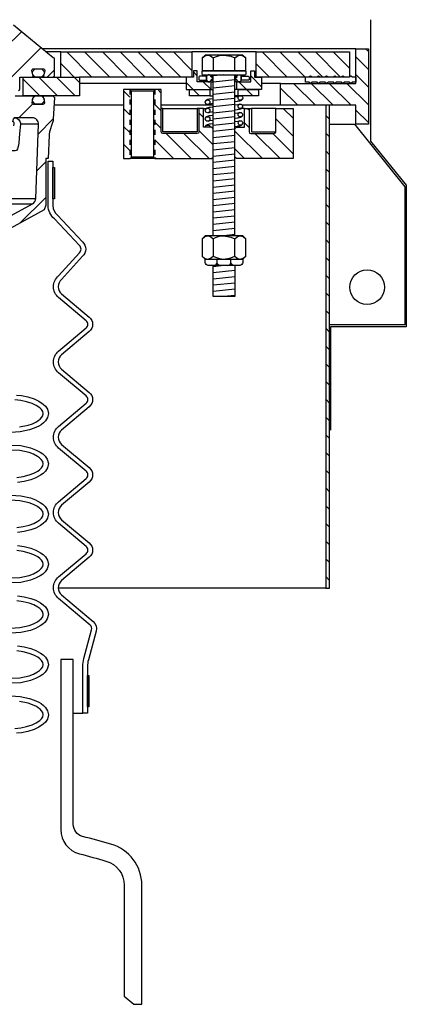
# Model space of a CAD drawing. Extents: x -285 to 5863, y 308 to 3178.
# Tile 109 of 256: x 188.46 to 196.15, y 963.65 to 983.27. Entities that reach past the tile are written whole.
import ezdxf

# ---------------------------------------------------------------- set-up
doc = ezdxf.new("R2010")
doc.units = 0
doc.header["$MEASUREMENT"] = 0
doc.linetypes.add('HIDDEN5', pattern=[0.05, 0.025, -0.025])
doc.layers.get('DEFPOINTS').update_dxf_attribs({"linetype": 'CONTINUOUS'})
for name, color, linetype in [('FRP-SUMP', 2, 'CONTINUOUS'), ('MULTI-PORT-MANHOLE', 2, 'CONTINUOUS'), ('MULTI-PORT-MANHOLE-HATCH', 252, 'CONTINUOUS'), ('MULTI-PORT-SHROUD', 1, 'CONTINUOUS'), ('MULTI-PORT-SPILL-BUCKET', 1, 'CONTINUOUS'), ('MULTI-PORT-SPILL-BUCKET-HATCH', 7, 'CONTINUOUS'), ('MULTI-PORT-SPILL-BUCKET-MANHOLE', 2, 'CONTINUOUS'), ('MULTI-PORT-SPILL-BUCKET-MANHOLE-HATCH', 7, 'CONTINUOUS'), ('MULTI-PORT-SPILL-BUCKET-SHROUD', 1, 'CONTINUOUS')]:
    doc.layers.add(name, color=color, linetype=linetype)
pattern_1 = [(135, (8155.78847, -194.83305), (0.176776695, 0.176776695), [])]

msp = doc.modelspace()

# ---------------------------------------------------------------- hatches: boundary and pattern name
at = {"layer": 'MULTI-PORT-MANHOLE-HATCH', "linetype": 'Continuous'}
h = msp.add_hatch(dxfattribs=at)
h.set_pattern_fill('LINE', color=256, scale=2, angle=45, style=0)
h.set_pattern_definition(pattern_1)
h.paths.add_polyline_path([(195.14856, 981.19152), (195.14856, 981.56652), (193.64856, 981.56652), (193.64856, 982.00402), (195.14856, 982.00402), (195.14856, 982.69152), (195.39856, 982.69152), (195.39856, 981.19152)])
h = msp.add_hatch(dxfattribs=at)
h.set_pattern_fill('LINE', color=256, scale=2, angle=45, style=0)
h.set_pattern_definition(pattern_1)
h.paths.add_polyline_path([(188.52356, 981.75402), (188.52356, 982.12902), (189.27356, 982.12902), (189.27356, 982.62902), (191.88293, 982.62902), (191.88293, 982.12902), (189.64856, 982.12902), (189.64856, 981.75402)])
h = msp.add_hatch(dxfattribs=at)
h.set_pattern_fill('LINE', color=256, scale=2, angle=45, style=0)
h.set_pattern_definition(pattern_1)
h.paths.add_polyline_path([(193.16418, 982.62902), (195.02356, 982.62902), (195.02356, 982.12902), (193.16418, 982.12902)])
h = msp.add_hatch(dxfattribs=at)
h.set_pattern_fill('LINE', color=256, scale=2, angle=45, style=0)
h.set_pattern_definition(pattern_1)
h.paths.add_polyline_path([(192.78137, 982.03527), (193.05481, 982.03527), (193.05481, 982.25402), (193.13293, 982.25402), (193.13293, 982.12902), (193.27356, 982.12902), (193.27356, 981.87902), (192.78137, 981.87902)])
h.paths.add_polyline_path([(191.77356, 982.12902), (191.91418, 982.12902), (191.91418, 982.25402), (191.99231, 982.25402), (191.99231, 982.03527), (192.26574, 982.03527), (192.26574, 981.87902), (191.77356, 981.87902)])
h.paths.add_polyline_path([(191.83606, 981.87902), (192.24231, 981.87902), (192.24231, 981.75402), (191.83606, 981.75402)])
h.paths.add_polyline_path([(192.80481, 981.87902), (193.21106, 981.87902), (193.21106, 981.75402), (192.80481, 981.75402)])
h = msp.add_hatch(dxfattribs=at)
h.set_pattern_fill('LINE', color=256, scale=2, angle=45, style=0)
h.set_pattern_definition(pattern_1)
h.paths.add_polyline_path([(191.14856, 981.87902), (191.27356, 981.87902), (191.27356, 981.03527, 0.41421356), (191.30481, 981.00402), (191.99231, 981.00402, 0.41421356), (192.02356, 981.03527), (192.02356, 981.50402), (192.11731, 981.50402), (192.11731, 981.12902), (192.27356, 981.12902), (192.30481, 981.09777), (192.30481, 980.53527), (192.27356, 980.50402), (191.14856, 980.50402)])
h.paths.add_polyline_path([(190.52356, 981.87902), (190.64856, 981.87902), (190.64856, 980.50402), (190.52356, 980.50402)])
h = msp.add_hatch(dxfattribs=at)
h.set_pattern_fill('LINE', color=256, scale=2, angle=45, style=0)
h.set_pattern_definition(pattern_1)
h.paths.add_polyline_path([(192.74231, 981.09777), (192.77356, 981.12902), (192.92981, 981.12902), (192.92981, 981.50402), (193.02356, 981.50402), (193.02356, 981.03527, 0.41421356), (193.05481, 981.00402), (193.49728, 981.00402), (193.52604, 981.00821), (193.5471, 981.01964), (193.55481, 981.03527), (193.55481, 981.50402), (193.89856, 981.50402), (193.89856, 980.50402), (192.77356, 980.50402), (192.74231, 980.53527)])
h = msp.add_hatch(dxfattribs=at)
h.set_pattern_fill('LINE', color=256, scale=2, angle=45, style=0)
h.set_pattern_definition(pattern_1)
h.paths.add_polyline_path([(194.54886, 971.94152), (194.62356, 971.94152), (194.62356, 981.56652), (194.54886, 981.56652)])
at = {"layer": 'MULTI-PORT-SPILL-BUCKET-HATCH', "linetype": 'Continuous'}
h = msp.add_hatch(dxfattribs=at)
h.set_pattern_fill('LINE', color=256, scale=4, angle=45, style=0)
h.set_pattern_definition([(45, (-7655.93883, -223.3278), (-0.35355339, 0.35355339), [])])
edge = h.paths.add_edge_path(flags=16)
edge.add_line((187.96106, 981.31652), (187.96106, 981.72277))
edge.add_line((187.96106, 981.72277), (187.92981, 981.75402))
edge.add_line((187.92981, 981.75402), (187.86731, 981.75402))
edge.add_line((187.86731, 981.75402), (187.83433, 981.72104))
edge.add_line((187.83433, 981.72104), (187.81657, 981.38229))
edge.add_arc((187.87899, 981.37902), 0.0625, 176.99787, 269.997947)
edge.add_line((187.87899, 981.31652), (187.96106, 981.31652))
edge = h.paths.add_edge_path()
edge.add_line((186.83911, 979.09777), (187.05759, 979.09777))
edge.add_line((187.05759, 979.09777), (187.05759, 978.72277))
edge.add_line((187.05759, 978.72277), (186.83911, 978.72277))
edge.add_arc((186.83911, 978.78527), 0.0625, 180, 270, ccw=False)
edge.add_line((186.77661, 978.78527), (186.77661, 979.03527))
edge.add_arc((186.83911, 979.03527), 0.0625, 90, 180, ccw=False)
edge = h.paths.add_edge_path()
edge.add_arc((188.70419, 981.19152), 0.125, 358, 450)
edge.add_line((188.70419, 981.31652), (188.33606, 981.31652))
edge.add_line((188.33606, 981.31652), (188.33606, 981.72277))
edge.add_line((188.33606, 981.72277), (188.36731, 981.75402))
edge.add_line((188.36731, 981.75402), (188.70686, 981.75402))
edge.add_arc((188.70686, 981.73902), 0.015, -11.010479, 90.011204, ccw=False)
edge.add_line((188.72158, 981.73615), (188.70041, 981.62723))
edge.add_arc((188.73109, 981.62127), 0.03125, 169.001697, 270.001442)
edge.add_line((188.73109, 981.59002), (188.92302, 981.59002))
edge.add_arc((188.92302, 981.62127), 0.03125, 269.999681, 370.999427)
edge.add_line((188.9537, 981.62723), (188.93253, 981.73616))
edge.add_arc((188.94763, 981.73871), 0.01532, 88.573656, 189.573401, ccw=False)
edge.add_line((188.94801, 981.75402), (189.11882, 981.75402))
edge.add_line((189.11882, 981.75402), (189.14692, 981.72281))
edge.add_line((189.14692, 981.72281), (189.12406, 981.28666))
edge.add_arc((188.87439, 981.29975), 0.25001, 342.100386, 357.000406, ccw=False)
edge.add_line((189.1123, 981.22291), (189.05234, 981.03724))
edge.add_arc((189.29023, 980.9604), 0.25, 162.100003, 178.000095)
edge.add_line((189.04039, 980.96913), (189.02414, 980.50402))
edge.add_line((189.02414, 980.50402), (188.9736, 980.50402))
edge.add_line((188.9736, 980.50402), (188.9736, 979.57357))
edge.add_line((188.9736, 979.57357), (188.94615, 979.48058))
edge.add_line((188.94615, 979.48058), (188.13185, 979.03744))
edge.add_arc((188.1916, 978.92765), 0.125, 118.554702, 177.000044)
edge.add_line((188.06677, 978.93419), (188.06224, 978.84777))
edge.add_line((188.06224, 978.84777), (187.75856, 978.84777))
edge.add_line((187.75856, 978.84777), (187.75856, 977.47277))
edge.add_line((187.75856, 977.47277), (187.91731, 977.47277))
edge.add_arc((187.91731, 977.44152), 0.03125, 0, 90, ccw=False)
edge.add_line((187.94856, 977.44152), (187.94856, 977.41027))
edge.add_line((187.94856, 977.41027), (187.87639, 977.28527))
edge.add_line((187.87639, 977.28527), (187.52356, 977.28527))
edge.add_line((187.52356, 977.28527), (187.46471, 978.63311))
edge.add_arc((187.37105, 978.62902), 0.09375, 2.499991, 90)
edge.add_line((187.37105, 978.72277), (187.37105, 979.09777))
edge.add_line((187.37105, 979.09777), (187.72145, 979.09777))
edge.add_arc((187.72145, 979.34776), 0.25, 270.000244, 298.555091)
edge.add_line((187.84094, 979.12818), (188.71228, 979.60235))
edge.add_arc((188.65253, 979.71215), 0.125, 298.554793, 357.999929)
edge.add_line((188.77746, 979.70779), (188.82912, 981.18716))
at = {"layer": 'MULTI-PORT-SPILL-BUCKET-MANHOLE-HATCH', "linetype": 'Continuous'}
h = msp.add_hatch(dxfattribs=at)
h.set_pattern_fill('LINE', color=256, scale=4, angle=45, style=0)
h.set_pattern_definition([(45, (-7791.74136, -194.83305), (-0.35355339, 0.35355339), [])])
edge = h.paths.add_edge_path()
edge.add_line((187.20371, 982.75946), (187.14856, 982.12902))
edge.add_line((187.14856, 982.12902), (187.66703, 982.12902))
edge.add_arc((187.66703, 982.00402), 0.125, 5.000099, 90.000043, ccw=False)
edge.add_line((187.79155, 982.01491), (187.80231, 981.89192))
edge.add_arc((187.83344, 981.89464), 0.03125, 185, 270)
edge.add_line((187.83344, 981.86339), (188.01486, 981.86339))
edge.add_line((188.01486, 981.86339), (188.01486, 982.39464))
edge.add_line((188.01486, 982.39464), (188.14856, 982.47498))
edge.add_line((188.14856, 982.47498), (188.28226, 982.39464))
edge.add_line((188.28226, 982.39464), (188.28226, 981.86339))
edge.add_line((188.28226, 981.86339), (188.42981, 981.86339))
edge.add_arc((188.42981, 981.89464), 0.03125, 270, 360)
edge.add_line((188.46106, 981.89464), (188.46106, 982.12902))
edge.add_line((188.46106, 982.12902), (188.7061, 982.12902))
edge.add_arc((188.7061, 982.14464), 0.01562, 270, 370.999746)
edge.add_line((188.72144, 982.14762), (188.70041, 982.2558))
edge.add_arc((188.73109, 982.26177), 0.03125, 90.000847, 191.000593, ccw=False)
edge.add_line((188.73109, 982.29302), (188.92302, 982.29302))
edge.add_arc((188.92303, 982.26177), 0.03125, -10.998303, 90.001443, ccw=False)
edge.add_line((188.9537, 982.25581), (188.93253, 982.14688))
edge.add_arc((188.94726, 982.14402), 0.01501, 169.008936, 269.975776)
edge.add_line((188.94725, 982.12902), (189.11731, 982.12902))
edge.add_arc((189.11731, 982.16027), 0.03125, 270, 360)
edge.add_line((189.14856, 982.16027), (189.14856, 982.50402))
edge.add_line((189.14856, 982.50402), (189.12024, 982.50933))
edge.add_line((189.12024, 982.50933), (188.32926, 983.16143))
edge.add_arc((188.28959, 983.11314), 0.0625, 50.600528, 90)
edge.add_line((188.28959, 983.17564), (188.24882, 983.16031))
edge.add_line((188.24882, 983.16031), (188.22805, 983.12183))
edge.add_line((188.22805, 983.12183), (188.18277, 982.75488))
edge.add_line((188.18277, 982.75488), (188.17085, 982.71473))
edge.add_line((188.17085, 982.71473), (188.14576, 982.68087))
edge.add_line((188.14576, 982.68087), (188.07355, 982.64807))
edge.add_line((188.07355, 982.64807), (187.92444, 982.66112))
edge.add_arc((187.93534, 982.78565), 0.125, 220.000141, 265.000351, ccw=False)
edge.add_line((187.83958, 982.7053), (187.76499, 982.79419))
edge.add_arc((187.71711, 982.75402), 0.0625, 40.001024, 90.001569)
edge.add_line((187.71711, 982.81652), (187.26597, 982.81652))
edge.add_arc((187.26597, 982.75402), 0.0625, 90, 175)

# ---------------------------------------------------------------- linework, layer by layer
at = {"layer": 'DEFPOINTS'}
msp.add_lwpolyline([(195.43776, 983.27256), (195.43776, 980.85136), (196.15319, 979.97512), (196.15319, 977.14816), (194.64525, 977.14816), (194.64525, 975.08822)], dxfattribs=at)
at = {"layer": 'FRP-SUMP'}
msp.add_lwpolyline([(190.17393, 966.50295, -0.33616492), (190.53883, 966.02155), (190.53883, 963.80789), (190.73034, 963.6472), (190.88896, 963.6472), (190.88883, 963.80789), (190.88883, 966.02155, 0.33616492), (190.2685, 966.83993, 0.00312802), (189.70889, 966.99353, -0.33950342), (189.52356, 967.23502), (189.52356, 970.51789), (189.27383, 970.51789), (189.27383, 967.13095, 0.33985649), (189.64512, 966.6478, -0.00350371)], format="xyb", close=True, dxfattribs=at)
at = {"layer": 'MULTI-PORT-MANHOLE', "color": 7, "linetype": 'Continuous'}
for p, q in [((195.14856, 982.69152), (188.89925, 982.69152)), ((193.16418, 982.62902), (191.88293, 982.62902)), ((192.26353, 982.06527), (192.30481, 982.06527)), ((191.77356, 982.00402), (189.64856, 982.00402)), ((191.14856, 981.87902), (190.64856, 981.87902)), ((192.26574, 982.03527), (192.30481, 982.03527)), ((192.26574, 981.87902), (192.30481, 981.87902)), ((192.78137, 982.03527), (192.74231, 982.03527)), ((192.78137, 981.87902), (192.74231, 981.87902)), ((193.64856, 982.00402), (193.27356, 982.00402)), ((192.24231, 981.75402), (192.30481, 981.75402)), ((192.80481, 981.75402), (192.74231, 981.75402)), ((190.52356, 981.56652), (189.13873, 981.56652)), ((192.30481, 981.56652), (191.27356, 981.56652)), ((191.30481, 981.50402), (191.99231, 981.50402)), ((192.11731, 981.50402), (192.1764, 981.50402)), ((192.92981, 981.50402), (192.87071, 981.50402)), ((193.64856, 981.56652), (192.89018, 981.56652)), ((193.5548, 981.50402), (193.07178, 981.50402)), ((191.14856, 980.50402), (190.64856, 980.50402)), ((194.54886, 971.94152), (189.22171, 971.94152))]:
    msp.add_line(p, q, dxfattribs=at)
at = {"layer": 'MULTI-PORT-MANHOLE', "color": 254, "linetype": 'Continuous'}
for p, q in [((189.27356, 982.62902), (188.97506, 982.62902)), ((192.74231, 982.14587), (192.78358, 982.14587)), ((192.78358, 982.06527), (192.74231, 982.06527))]:
    msp.add_line(p, q, dxfattribs=at)
at = {"layer": 'MULTI-PORT-MANHOLE', "color": 2, "linetype": 'Continuous'}
for p, q in [((192.30705, 982.51035), (192.30705, 982.25587)), ((192.74006, 982.25587), (192.74006, 982.51035)), ((192.30481, 978.9657), (192.30481, 982.17587)), ((192.74231, 978.9657), (192.74231, 982.17587)), ((191.11731, 981.84777), (190.67981, 981.84777)), ((191.11731, 980.53527), (190.67981, 980.53527)), ((192.30705, 978.90769), (192.30705, 978.55972)), ((192.74006, 978.55972), (192.74006, 978.90769))]:
    msp.add_line(p, q, dxfattribs=at)
at = {"layer": 'MULTI-PORT-MANHOLE', "linetype": 'Continuous'}
msp.add_line((189.27356, 982.12902), (189.64856, 982.12902), dxfattribs=at)
at = {"layer": 'MULTI-PORT-MANHOLE', "color": 1, "linetype": 'HIDDEN5', "ltscale": 0.4}
for p, q in [((190.64856, 981.87902), (190.64856, 980.50402)), ((191.14856, 981.87902), (191.14856, 980.50402))]:
    msp.add_line(p, q, dxfattribs=at)
at = {"layer": 'MULTI-PORT-MANHOLE', "color": 3, "linetype": 'Continuous'}
msp.add_line((192.74231, 981.07909), (192.74231, 982.01877), dxfattribs=at)
at = {"layer": 'MULTI-PORT-MANHOLE', "linetype": 'Continuous'}
for points in [[(195.14856, 981.19152), (195.14856, 981.56652), (193.64856, 981.56652), (193.64856, 982.00402), (195.14856, 982.00402), (195.14856, 982.69152), (195.39856, 982.69152), (195.39856, 981.19152)], [(188.52356, 981.75402), (188.52356, 982.12902), (189.27356, 982.12902), (189.27356, 982.62902), (191.88293, 982.62902), (191.88293, 982.12902), (189.64856, 982.12902), (189.64856, 981.75402)], [(193.16418, 982.62902), (195.02356, 982.62902), (195.02356, 982.12902), (193.16418, 982.12902)], [(194.54886, 971.94152), (194.62356, 971.94152), (194.62356, 981.56652), (194.54886, 981.56652), (194.54886, 971.94152)]]:
    msp.add_lwpolyline(points, close=True, dxfattribs=at)
at = {"layer": 'MULTI-PORT-MANHOLE', "color": 2, "linetype": 'Continuous'}
for points in [[(192.89855, 982.25587), (192.95657, 982.25587), (192.95657, 982.51035), (192.89855, 982.56837), (192.14856, 982.56837), (192.09054, 982.51035), (192.09054, 982.25587), (192.14856, 982.25587)], [(191.99231, 982.25402), (191.91418, 982.25402), (191.91418, 982.12902), (191.77356, 982.12902), (191.77356, 981.87902), (192.26574, 981.87902), (192.26574, 982.03527), (191.99231, 982.03527)], [(193.05481, 982.25402), (193.13293, 982.25402), (193.13293, 982.12902), (193.27356, 982.12902), (193.27356, 981.87902), (192.78137, 981.87902), (192.78137, 982.03527), (193.05481, 982.03527)], [(190.67981, 980.53527), (190.67981, 981.84777), (190.64856, 981.87902), (190.52356, 981.87902), (190.52356, 980.50402), (190.64856, 980.50402)], [(192.24231, 981.75402), (191.83606, 981.75402), (191.83606, 981.87902), (192.24231, 981.87902), (192.24231, 981.75402)], [(192.80481, 981.75402), (192.80481, 981.87902), (193.21106, 981.87902), (193.21106, 981.75402), (192.80481, 981.75402)], [(192.89855, 978.5017), (192.95657, 978.55972), (192.95657, 978.90769), (192.89855, 978.9657), (192.14856, 978.9657), (192.09054, 978.90769), (192.09054, 978.55972), (192.14856, 978.5017)]]:
    msp.add_lwpolyline(points, close=True, dxfattribs=at)
for points in [[(192.09054, 982.51035), (192.13567, 982.54768), (192.1852, 982.56837), (192.1988, 982.56837), (192.1988, 982.56837), (192.25507, 982.55185), (192.30705, 982.51035), (192.35565, 982.53249), (192.43131, 982.55719), (192.51255, 982.56821), (192.52356, 982.56837), (192.66307, 982.54326), (192.74006, 982.51035), (192.78519, 982.54768), (192.83472, 982.56837), (192.84832, 982.56837), (192.90459, 982.55185), (192.95657, 982.51035)], [(192.09054, 978.90769), (192.13567, 978.94502), (192.1852, 978.9657), (192.1988, 978.9657), (192.1988, 978.9657), (192.25507, 978.94919), (192.30705, 978.90769), (192.35565, 978.92983), (192.43131, 978.95453), (192.51255, 978.96554), (192.52356, 978.9657), (192.66307, 978.94059), (192.74006, 978.90769), (192.78519, 978.94502), (192.83472, 978.9657), (192.84832, 978.9657), (192.90459, 978.94919), (192.95657, 978.90769)], [(192.09054, 978.55972), (192.13567, 978.52239), (192.1852, 978.5017), (192.1988, 978.5017), (192.1988, 978.5017), (192.25507, 978.51822), (192.30705, 978.55972), (192.35565, 978.53758), (192.43131, 978.51288), (192.51255, 978.50186), (192.52356, 978.5017), (192.66307, 978.52681), (192.74006, 978.55972), (192.78519, 978.52239), (192.83472, 978.5017), (192.84832, 978.5017), (192.90459, 978.51822), (192.95657, 978.55972)], [(192.74231, 978.37171), (192.74231, 977.75436), (192.30481, 977.75436), (192.30481, 978.3717)]]:
    msp.add_lwpolyline(points, dxfattribs=at)
for points in [[(192.94743, 982.25587), (192.09968, 982.25587, 0.41421356), (192.08406, 982.24024), (192.08406, 982.1915, 0.41421356), (192.09968, 982.17587), (192.94743, 982.17587, 0.41421356), (192.96305, 982.1915), (192.96305, 982.24024, 0.41421356)], [(191.14856, 980.50402), (192.27356, 980.50402), (192.30481, 980.53527), (192.30481, 981.09777), (192.27356, 981.12902), (192.11731, 981.12902), (192.11731, 981.50402), (192.02356, 981.50402), (192.02356, 981.03527, -0.41421356), (191.99231, 981.00402), (191.30481, 981.00402, -0.41421356), (191.27356, 981.03527), (191.27356, 981.87902), (191.14856, 981.87902), (191.11731, 981.84777), (191.11731, 980.53527)], [(193.55481, 981.03527), (193.55481, 981.50402), (193.89856, 981.50402), (193.89856, 980.50402), (192.77356, 980.50402), (192.74231, 980.53527), (192.74231, 981.09777), (192.77356, 981.12902), (192.92981, 981.12902), (192.92981, 981.50402), (193.02356, 981.50402), (193.02356, 981.03527, 0.41421356), (193.05481, 981.00402), (193.49728, 981.00402), (193.52604, 981.00821), (193.5471, 981.01964)]]:
    msp.add_lwpolyline(points, format="xyb", close=True, dxfattribs=at)
at = {"layer": 'MULTI-PORT-MANHOLE', "color": 7, "linetype": 'Continuous'}
for points in [[(192.17856, 982.06657), (192.17856, 982.14457), (192.03918, 982.14457, 0.41421356), (192.02356, 982.12894), (192.02356, 982.08139, 0.41421356), (192.03356, 982.06576), (192.17855, 982.06576)], [(192.17856, 982.06652, 0.41421356), (192.20981, 982.03527), (192.2323, 982.03527, 0.41421356), (192.26355, 982.06652), (192.26355, 982.0704), (192.30416, 982.10557), (192.26355, 982.14073), (192.26355, 982.14462, 0.41421356), (192.2323, 982.17587), (192.20981, 982.17587, 0.41421356), (192.17856, 982.14462), (192.17856, 982.06527)], [(192.86856, 982.06652, -0.41421356), (192.83731, 982.03527), (192.81481, 982.03527, -0.41421356), (192.78356, 982.06652), (192.78356, 982.0704), (192.74295, 982.10557), (192.78356, 982.14073), (192.78356, 982.14462, -0.41421356), (192.81481, 982.17587), (192.83731, 982.17587, -0.41421356), (192.86856, 982.14462), (192.86856, 982.06527)], [(192.86856, 982.06657), (192.86856, 982.14457), (193.00793, 982.14457, -0.41421356), (193.02356, 982.12894), (193.02356, 982.08139, -0.41421356), (193.01356, 982.06576), (192.86856, 982.06576)]]:
    msp.add_lwpolyline(points, format="xyb", dxfattribs=at)
msp.add_lwpolyline([(195.04285, 982.15202), (195.04931, 982.15202), (195.08356, 982.13202), (195.14856, 982.13202), (195.14856, 982.02402), (195.08356, 982.02402), (195.04931, 982.00402), (195.01506, 982.02402), (194.92306, 982.02402), (194.88881, 982.00402), (194.85456, 982.02402), (194.76256, 982.02402), (194.72831, 982.00402), (194.69406, 982.02402), (194.60206, 982.02402), (194.56781, 982.00402), (194.53356, 982.02402), (194.44156, 982.02402), (194.40731, 982.00402), (194.37306, 982.02402), (194.28106, 982.02402), (194.24681, 982.00402), (194.21256, 982.02402), (194.14856, 982.02402), (194.14856, 982.13202), (194.21256, 982.13202), (194.24681, 982.15202), (194.28106, 982.13202), (194.37306, 982.13202), (194.40731, 982.15202), (194.44156, 982.13202), (194.53356, 982.13202), (194.56781, 982.15202), (194.60206, 982.13202), (194.69406, 982.13202), (194.72831, 982.15202), (194.76256, 982.13202), (194.85456, 982.13202), (194.88881, 982.15202), (194.92306, 982.13202), (195.01506, 982.13202), (195.04931, 982.15202)], dxfattribs=at)
at = {"layer": 'MULTI-PORT-MANHOLE', "color": 1, "linetype": 'Continuous'}
for points in [[(192.30481, 981.69735), (192.25341, 981.69048), (192.24093, 981.68864), (192.2295, 981.68681), (192.21159, 981.6836), (192.19527, 981.67915), (192.18774, 981.67653), (192.18, 981.67301), (192.17499, 981.67012), (192.16964, 981.66623), (192.16487, 981.66182), (192.16026, 981.65624), (192.15597, 981.6489), (192.15373, 981.64158)], [(192.74231, 981.73435), (192.78926, 981.74126), (192.80394, 981.74356), (192.83184, 981.75402)], [(192.74231, 981.64409), (192.79495, 981.65113), (192.80743, 981.65297), (192.81886, 981.6548), (192.83677, 981.65801), (192.85309, 981.66246), (192.86062, 981.66508), (192.86836, 981.6686), (192.87337, 981.67149), (192.87872, 981.67538), (192.88349, 981.67979), (192.8881, 981.68537), (192.89239, 981.69271), (192.89463, 981.70003)], [(192.02356, 981.50402), (191.99231, 981.50402), (191.99231, 981.03527), (191.30481, 981.03527), (191.30481, 981.50402), (191.27356, 981.50402)], [(192.30481, 981.53051), (192.25341, 981.52364), (192.24093, 981.52179), (192.2295, 981.51996), (192.21159, 981.51675), (192.19527, 981.5123), (192.18774, 981.50968), (192.18, 981.50616), (192.17499, 981.50328), (192.16964, 981.49939), (192.16487, 981.49498), (192.16026, 981.4894), (192.15597, 981.48206), (192.15373, 981.47473)], [(192.21264, 981.58614), (192.24442, 981.59805), (192.30481, 981.60696)], [(192.83404, 981.58856), (192.80226, 981.57665), (192.74231, 981.5678)], [(192.74231, 981.47741), (192.79327, 981.48422), (192.80575, 981.48606), (192.81718, 981.48789), (192.83509, 981.4911), (192.85141, 981.49555), (192.85894, 981.49817), (192.86668, 981.50169), (192.87169, 981.50458), (192.87704, 981.50847), (192.88181, 981.51288), (192.88642, 981.51846), (192.89071, 981.5258), (192.89295, 981.53312)], [(193.02356, 981.50402), (193.07178, 981.50402), (193.07178, 981.03527), (193.5548, 981.03527)], [(192.30481, 981.36354), (192.25341, 981.35667), (192.24093, 981.35483), (192.2295, 981.353), (192.21159, 981.34979), (192.19527, 981.34534), (192.18774, 981.34272), (192.18, 981.3392), (192.17499, 981.33631), (192.16964, 981.33242), (192.16487, 981.32801), (192.16026, 981.32243), (192.15597, 981.31509), (192.15373, 981.30776)], [(192.21264, 981.41929), (192.24442, 981.43121), (192.30481, 981.44012)], [(192.21264, 981.25233), (192.24442, 981.26424), (192.30481, 981.27315)], [(192.83404, 981.42161), (192.80226, 981.4097), (192.74231, 981.40085)], [(192.74231, 981.31046), (192.79327, 981.31727), (192.80575, 981.31911), (192.81718, 981.32094), (192.83509, 981.32415), (192.85141, 981.3286), (192.85894, 981.33122), (192.86668, 981.33474), (192.87169, 981.33763), (192.87704, 981.34152), (192.88181, 981.34593), (192.88642, 981.35151), (192.89071, 981.35885), (192.89295, 981.36618)], [(192.30481, 981.19744), (192.25384, 981.19062), (192.24136, 981.18878), (192.22993, 981.18695), (192.21202, 981.18374), (192.1957, 981.17929), (192.18817, 981.17667), (192.18043, 981.17315), (192.17542, 981.17026), (192.17007, 981.16638), (192.1653, 981.16197), (192.16069, 981.15638), (192.15641, 981.14904), (192.15416, 981.14172)], [(192.83404, 981.2559), (192.80226, 981.24399), (192.74231, 981.23514)], [(192.74231, 981.14475), (192.79511, 981.15181), (192.80759, 981.15365), (192.81902, 981.15548), (192.83693, 981.15869), (192.85325, 981.16314), (192.86078, 981.16576), (192.86852, 981.16928), (192.87353, 981.17217), (192.87888, 981.17606), (192.88365, 981.18047), (192.88826, 981.18605), (192.89255, 981.19339), (192.89479, 981.20071)]]:
    msp.add_lwpolyline(points, dxfattribs=at)
for points in [[(192.87081, 981.75402, -4.45498163), (192.83228, 981.75402)], [(192.15218, 981.12902, -0.98838487), (192.24232, 981.12902)]]:
    msp.add_lwpolyline(points, format="xyb", close=True, dxfattribs=at)
at = {"layer": 'MULTI-PORT-MANHOLE', "linetype": 'Continuous'}
msp.add_lwpolyline([(194.62356, 981.19152), (195.12356, 981.19152), (196.12356, 979.94152), (196.12356, 977.19152), (194.62356, 977.19152)], dxfattribs=at)
at = {"layer": 'MULTI-PORT-MANHOLE', "color": 2, "linetype": 'Continuous'}
for points in [[(192.89856, 978.5017), (192.89856, 978.43421, -0.41421241), (192.83606, 978.37171), (192.21106, 978.3717, -0.41421472), (192.14856, 978.4342), (192.14856, 978.5017)], [(192.32357, 978.37171, 0.41186067), (192.38557, 978.4342), (192.38557, 978.5017)], [(192.44756, 978.37171, -0.41186067), (192.38557, 978.4342), (192.38557, 978.5017)], [(192.59955, 978.37171, 0.41186067), (192.66155, 978.4342), (192.66155, 978.5017)], [(192.72354, 978.37171, -0.41186067), (192.66155, 978.4342), (192.66155, 978.5017)]]:
    msp.add_lwpolyline(points, format="xyb", dxfattribs=at)
at = {"layer": 'MULTI-PORT-MANHOLE', "color": 1, "linetype": 'Continuous'}
for centre in [(192.19682, 981.62834), (192.19682, 981.4615), (192.84986, 981.54636), (192.19682, 981.29453), (192.84986, 981.37941), (192.8517, 981.21395)]:
    msp.add_circle(centre, 0.04508, dxfattribs=at)
at = {"layer": 'MULTI-PORT-MANHOLE', "linetype": 'Continuous'}
msp.add_circle((195.37356, 977.94152), 0.34375, dxfattribs=at)
at = {"layer": 'MULTI-PORT-MANHOLE-HATCH', "linetype": 'Continuous'}
msp.add_line((192.30481, 982.14587), (192.26353, 982.14587), dxfattribs=at)
at = {"layer": 'MULTI-PORT-MANHOLE-HATCH'}
for p, q in [((192.52356, 982.17587), (192.30481, 982.15308)), ((192.74231, 982.07519), (192.30481, 982.02961)), ((192.74231, 981.95173), (192.30481, 981.90614)), ((192.74231, 981.82826), (192.30481, 981.78268)), ((192.74231, 981.82826), (192.30481, 981.78268)), ((192.74231, 981.70479), (192.30481, 981.65921)), ((192.74231, 981.58132), (192.30481, 981.53574)), ((192.74231, 981.58132), (192.30481, 981.53574)), ((192.74231, 981.45785), (192.30481, 981.41227)), ((192.74231, 981.33439), (192.30481, 981.2888)), ((192.74231, 981.33439), (192.30481, 981.2888)), ((192.74231, 981.21092), (192.30481, 981.16534)), ((192.74231, 981.08745), (192.30481, 981.04187)), ((192.74231, 981.08745), (192.30481, 981.04187)), ((192.74231, 980.96398), (192.30481, 980.9184)), ((192.74231, 980.84051), (192.30481, 980.79493)), ((192.74231, 980.84051), (192.30481, 980.79493)), ((192.74231, 980.71705), (192.30481, 980.67146)), ((192.74231, 980.59358), (192.30481, 980.548)), ((192.74231, 980.59358), (192.30481, 980.548)), ((192.74231, 980.47011), (192.30481, 980.42453)), ((192.74231, 980.34664), (192.30481, 980.30106)), ((192.74231, 980.34664), (192.30481, 980.30106)), ((192.74231, 980.22317), (192.30481, 980.17759)), ((192.74231, 980.09971), (192.30481, 980.05412)), ((192.74231, 980.09971), (192.30481, 980.05412)), ((192.74231, 979.97624), (192.30481, 979.93066)), ((192.74231, 979.85277), (192.30481, 979.80719)), ((192.74231, 979.85277), (192.30481, 979.80719)), ((192.74231, 979.7293), (192.30481, 979.68372)), ((192.74231, 979.60583), (192.30481, 979.56025)), ((192.74231, 979.60583), (192.30481, 979.56025)), ((192.74231, 979.48237), (192.30481, 979.43678)), ((192.74231, 979.3589), (192.30481, 979.31332)), ((192.74231, 979.3589), (192.30481, 979.31332)), ((192.74231, 979.23543), (192.30481, 979.18985)), ((192.74231, 979.11196), (192.30481, 979.06638)), ((192.74231, 979.11196), (192.30481, 979.06638)), ((192.74231, 978.98849), (192.52356, 978.9657)), ((192.52356, 978.3717), (192.30481, 978.34891)), ((192.74231, 978.27103), (192.30481, 978.22545)), ((192.74231, 978.14756), (192.30481, 978.10198)), ((192.74231, 978.02409), (192.30481, 977.97851)), ((192.74231, 977.90062), (192.30481, 977.85504)), ((192.74231, 977.77716), (192.52356, 977.75436))]:
    msp.add_line(p, q, dxfattribs=at)
at = {"layer": 'MULTI-PORT-SHROUD', "color": 7}
msp.add_line((189.52356, 969.45035), (189.71106, 969.45035), dxfattribs=at)
at = {"layer": 'MULTI-PORT-SHROUD', "color": 1, "linetype": 'Continuous'}
msp.add_lwpolyline([(189.82271, 970.51545, 0.06721269), (189.80481, 970.38283), (189.80481, 969.45035), (189.71106, 969.45035), (189.71106, 970.38283, -0.06721269), (189.73232, 970.54032), (189.88881, 971.1092, 0.29327737), (189.85868, 971.20588), (189.22822, 971.7349, -0.46630694), (189.22822, 972.1658), (189.77968, 972.62854, 0.46630723), (189.77968, 972.77217), (189.22822, 973.2349, -0.46630723), (189.22822, 973.6658), (189.77968, 974.12854, 0.46630723), (189.77968, 974.27217), (189.22822, 974.7349, -0.46630723), (189.22822, 975.1658), (189.77968, 975.62854, 0.46630723), (189.77968, 975.77217), (189.22822, 976.2349, -0.46630723), (189.22822, 976.6658), (189.77968, 977.12854, 0.46630723), (189.77968, 977.27217), (189.22822, 977.7349, -0.46630723), (189.22822, 978.1658), (189.64331, 978.62854, 0.46630817), (189.64331, 978.77217), (189.14635, 979.3036, -0.22169529), (189.02356, 979.56693), (189.02356, 980.45035), (189.11731, 980.45035), (189.11731, 979.56693, 0.22169529), (189.20661, 979.37542), (189.70358, 978.84399, -0.46630908), (189.70358, 978.55672), (189.28848, 978.09399, 0.46630905), (189.28848, 977.80672), (189.83995, 977.34399, -0.46630905), (189.83995, 977.05672), (189.28848, 976.59399, 0.46630905), (189.28848, 976.30672), (189.83995, 975.84399, -0.46630905), (189.83995, 975.55672), (189.28848, 975.09399, 0.46630905), (189.28848, 974.80672), (189.83995, 974.34399, -0.46630905), (189.83995, 974.05672), (189.28848, 973.59399, 0.46630905), (189.28848, 973.30672), (189.83995, 972.84399, -0.46630905), (189.83995, 972.55672), (189.28848, 972.09399, 0.46630785), (189.28848, 971.80672), (189.91894, 971.2777, -0.29327778), (189.9792, 971.08433), (189.82271, 970.51545)], format="xyb", dxfattribs=at)
at = {"layer": 'MULTI-PORT-SHROUD', "color": 7, "linetype": 'Continuous'}
for points in [[(189.11731, 979.70035), (189.11731, 980.32535), (189.14731, 980.32535), (189.14731, 979.70035)], [(189.80481, 969.57535), (189.80481, 970.20035), (189.83481, 970.20035), (189.83481, 969.57535)]]:
    msp.add_lwpolyline(points, close=True, dxfattribs=at)
at = {"layer": 'MULTI-PORT-SPILL-BUCKET', "color": 7, "linetype": 'Continuous'}
for p, q in [((188.82912, 981.18716), (188.47087, 981.18716)), ((175.26966, 979.70779), (188.77746, 979.70779)), ((177.777, 979.60235), (188.71228, 979.60235))]:
    msp.add_line(p, q, dxfattribs=at)
at = {"layer": 'MULTI-PORT-SPILL-BUCKET', "linetype": 'Continuous'}
for points in [[(188.36731, 981.75402), (188.70686, 981.75402, -0.47174628), (188.72158, 981.73615), (188.70041, 981.62723, 0.47162926), (188.73109, 981.59002), (188.92302, 981.59002, 0.47162926), (188.9537, 981.62723), (188.93253, 981.73616, -0.47162926), (188.94801, 981.75402), (189.11882, 981.75402), (189.14692, 981.72281), (189.12406, 981.28666, -0.06510535), (189.1123, 981.22291), (189.05234, 981.03724, 0.06948876), (189.04039, 980.96913), (189.02414, 980.50402), (188.9736, 980.50402), (188.9736, 979.57357), (188.94615, 979.48058), (188.13185, 979.03744, 0.26069176)], [(188.82912, 981.18715, 0.42447482), (188.70419, 981.31652), (188.33606, 981.31652)], [(187.84094, 979.12818), (188.71228, 979.60235, 0.265356), (188.77746, 979.70779), (188.82912, 981.18716)]]:
    msp.add_lwpolyline(points, format="xyb", dxfattribs=at)
at = {"layer": 'MULTI-PORT-SPILL-BUCKET', "color": 7, "linetype": 'Continuous'}
msp.add_lwpolyline([(188.94306, 981.67002, -0.41421356), (188.86306, 981.59002), (188.79106, 981.59002, -0.41421356), (188.71106, 981.67002), (188.71106, 981.67402, -0.41421356), (188.79106, 981.75402), (188.86306, 981.75402, -0.41421356), (188.94306, 981.67402)], format="xyb", dxfattribs=at)
msp.add_lwpolyline([(188.34209, 981.15402), (188.34678, 981.20671), (188.34604, 981.21727), (188.34202, 981.22673), (188.33517, 981.23401), (188.32632, 981.2382), (188.31969, 981.23905), (188.33196, 981.29458), (188.35502, 981.31652), (188.39905, 981.3074), (188.43236, 981.28538), (188.45678, 981.25278), (188.46953, 981.21322), (188.47087, 981.18716), (188.45425, 981.00263), (188.43692, 980.81194), (188.42662, 980.74712), (188.41079, 980.69909), (188.39043, 980.6678), (188.36775, 980.657), (188.35721, 980.657), (188.27176, 980.657)], dxfattribs=at)
at = {"layer": 'MULTI-PORT-SPILL-BUCKET-MANHOLE', "linetype": 'Continuous'}
msp.add_lwpolyline([(188.42981, 981.86339, 0.41421356), (188.46106, 981.89464), (188.46106, 982.12902), (188.7061, 982.12902, 0.47162926), (188.72144, 982.14762), (188.70041, 982.2558, -0.47162926), (188.73109, 982.29302), (188.92302, 982.29302, -0.47162926), (188.9537, 982.25581), (188.93253, 982.14688, 0.47145376), (188.94725, 982.12902), (189.11731, 982.12902, 0.41421356), (189.14856, 982.16027), (189.14856, 982.50402), (189.12024, 982.50933), (188.32926, 983.16143, 0.17362646)], format="xyb", dxfattribs=at)
at = {"layer": 'MULTI-PORT-SPILL-BUCKET-MANHOLE', "color": 7, "linetype": 'Continuous'}
msp.add_lwpolyline([(188.94306, 982.20902, -0.41421356), (188.86306, 982.12902), (188.79106, 982.12902, -0.41421356), (188.71106, 982.20902), (188.71106, 982.21302, -0.41421356), (188.79106, 982.29302), (188.86306, 982.29302, -0.41421356), (188.94306, 982.21302)], format="xyb", dxfattribs=at)
at = {"layer": 'MULTI-PORT-SPILL-BUCKET-SHROUD', "linetype": 'Continuous'}
for points in [[(188.39357, 975.78959), (188.49408, 975.77919), (188.61903, 975.75398), (188.74202, 975.714), (188.83522, 975.67051), (188.9221, 975.6109), (188.96737, 975.56633), (189.00745, 975.50641), (189.02755, 975.42499), (189.01124, 975.34154), (188.9718, 975.27885), (188.92828, 975.23457), (188.8838, 975.20007), (188.83695, 975.17087), (188.74695, 975.12782), (188.65182, 975.09525), (188.46582, 975.05666), (188.27869, 975.04494, 1.02213573)], [(188.40148, 973.1504), (188.52537, 973.16769), (188.64672, 973.19836), (188.73475, 973.23137), (188.81753, 973.27617), (188.85561, 973.30415), (188.88939, 973.33724), (188.91583, 973.37726), (188.92598, 973.42276), (188.9134, 973.46778), (188.88586, 973.50671), (188.85156, 973.53906), (188.81322, 973.56655), (188.73023, 973.6105), (188.64227, 973.64296), (188.46159, 973.68279), (188.27602, 973.69497, -1.00000017)], [(188.41062, 972.78923), (188.54469, 972.7705), (188.67675, 972.73711), (188.77647, 972.6997), (188.87139, 972.6483), (188.92074, 972.61199), (188.96718, 972.56643), (189.0096, 972.50203), (189.02904, 972.41394), (189.00483, 972.32813), (188.96146, 972.26701), (188.91499, 972.22328), (188.86568, 972.18796), (188.77077, 972.13778), (188.67009, 972.10067), (188.47526, 972.05779), (188.27882, 972.04493, 1.01873998)], [(188.41058, 971.78923), (188.5446, 971.77053), (188.67661, 971.73716), (188.7763, 971.69979), (188.87119, 971.64843), (188.92053, 971.61217), (188.96696, 971.56669), (189.00941, 971.50243), (189.02905, 971.41444), (189.00505, 971.32855), (188.96173, 971.26732), (188.91529, 971.22351), (188.86599, 971.18817), (188.77112, 971.13793), (188.67048, 971.10079), (188.47571, 971.05785), (188.27882, 971.04493, 1.01877171)], [(188.41057, 970.78923), (188.54459, 970.77053), (188.67661, 970.73716), (188.77629, 970.69979), (188.87119, 970.64843), (188.92052, 970.61217), (188.96695, 970.56669), (189.00941, 970.50243), (189.02905, 970.41444), (189.00504, 970.32855), (188.96173, 970.26732), (188.91528, 970.22351), (188.86598, 970.18817), (188.77112, 970.13793), (188.67047, 970.10079), (188.4757, 970.05785), (188.27882, 970.04493, 1.0221364)]]:
    msp.add_lwpolyline(points, format="xyb", dxfattribs=at)
for points in [[(188.45247, 975.15602), (188.62536, 975.19189), (188.70905, 975.22054), (188.78878, 975.25869), (188.82656, 975.28223), (188.86168, 975.30947), (188.89291, 975.34125), (188.91667, 975.37901), (188.92517, 975.42248), (188.91457, 975.4654), (188.88993, 975.50224), (188.85823, 975.53345), (188.78546, 975.58338), (188.70528, 975.62079), (188.5936, 975.6571), (188.47901, 975.68021), (188.36216, 975.6923)], [(188.28852, 974.79436), (188.4757, 974.78208), (188.67047, 974.73914), (188.77112, 974.702), (188.86598, 974.65176), (188.91528, 974.61642), (188.96173, 974.57261), (189.00504, 974.51138), (189.02905, 974.42549), (189.00941, 974.3375), (188.96695, 974.27324), (188.92052, 974.22776), (188.87119, 974.1915), (188.77629, 974.14015), (188.67661, 974.10277), (188.54459, 974.06941), (188.41057, 974.0507)], [(188.40147, 974.1504), (188.52537, 974.16769), (188.64671, 974.19836), (188.73474, 974.23137), (188.81752, 974.27617), (188.8556, 974.30415), (188.88938, 974.33724), (188.91582, 974.37726), (188.92598, 974.42276), (188.91339, 974.46778), (188.88585, 974.50671), (188.85156, 974.53906), (188.81321, 974.56655), (188.73022, 974.6105), (188.64227, 974.64296), (188.46158, 974.68279), (188.28197, 974.69458)], [(188.27882, 973.795), (188.47571, 973.78208), (188.67048, 973.73914), (188.77112, 973.702), (188.86599, 973.65176), (188.91529, 973.61642), (188.96173, 973.57261), (189.00505, 973.51138), (189.02905, 973.42549), (189.00941, 973.3375), (188.96696, 973.27324), (188.92053, 973.22776), (188.87119, 973.1915), (188.7763, 973.14015), (188.67661, 973.10277), (188.5446, 973.06941), (188.41057, 973.0507)], [(188.27603, 972.14497), (188.46117, 972.15708), (188.64192, 972.19686), (188.72992, 972.2293), (188.81296, 972.27321), (188.85133, 972.30068), (188.88567, 972.33301), (188.91328, 972.37191), (188.92597, 972.41691), (188.91592, 972.46245), (188.88954, 972.50252), (188.85577, 972.53564), (188.81769, 972.56365), (188.7349, 972.60849), (188.64684, 972.64153), (188.52546, 972.67222), (188.40152, 972.68953)], [(188.27602, 971.14497), (188.46159, 971.15714), (188.64227, 971.19697), (188.73023, 971.22943), (188.81322, 971.27338), (188.85156, 971.30087), (188.88586, 971.33322), (188.9134, 971.37215), (188.92598, 971.41717), (188.91583, 971.46267), (188.88939, 971.50269), (188.85561, 971.53578), (188.81753, 971.56376), (188.73475, 971.60856), (188.64672, 971.64157), (188.52537, 971.67224), (188.40148, 971.68953)], [(188.27602, 970.14497), (188.46158, 970.15714), (188.64227, 970.19697), (188.73022, 970.22943), (188.81321, 970.27338), (188.85156, 970.30087), (188.88585, 970.33322), (188.91339, 970.37215), (188.92598, 970.41717), (188.91582, 970.46267), (188.88938, 970.50269), (188.8556, 970.53578), (188.81752, 970.56376), (188.73474, 970.60856), (188.64671, 970.64157), (188.52537, 970.67224), (188.40147, 970.68953)], [(188.27869, 969.79499), (188.46582, 969.78327), (188.65182, 969.74468), (188.74695, 969.71211), (188.83695, 969.66906), (188.8838, 969.63986), (188.92828, 969.60536), (188.9718, 969.56108), (189.01124, 969.49839), (189.02755, 969.41494), (189.00745, 969.33352), (188.96737, 969.27361), (188.9221, 969.22903), (188.83522, 969.16942), (188.74202, 969.12594), (188.61903, 969.08594), (188.49408, 969.06074), (188.39357, 969.05034)], [(188.36216, 969.14763), (188.47901, 969.15972), (188.5936, 969.18283), (188.70528, 969.21914), (188.78546, 969.25655), (188.85823, 969.30648), (188.88993, 969.3377), (188.91457, 969.37453), (188.92517, 969.41745), (188.91667, 969.46092), (188.89291, 969.49869), (188.86168, 969.53046), (188.82656, 969.5577), (188.78878, 969.58125), (188.70905, 969.61939), (188.62536, 969.64804), (188.45247, 969.68391)]]:
    msp.add_lwpolyline(points, dxfattribs=at)

doc.saveas('drawing.dxf')
